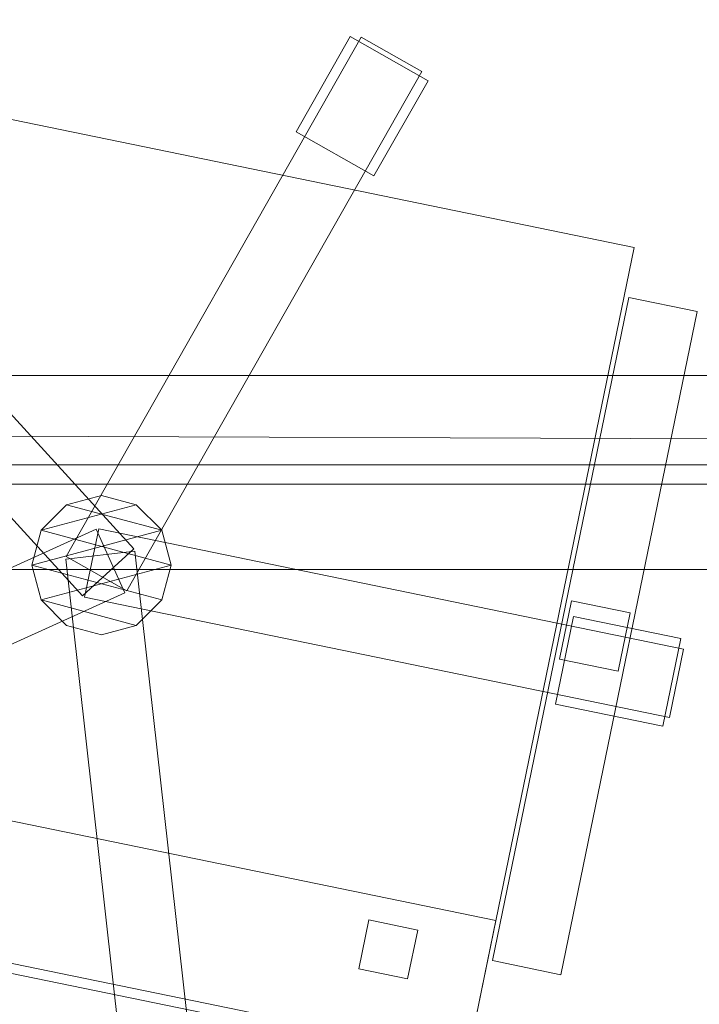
# Model space of a CAD drawing. Header units: millimetres. Extents: x -1675 to 29381, y -3645 to 22555.
# Tile 181 of 256: x 7582 to 7924, y 12991 to 13485. Entities that reach past the tile are written whole.
import ezdxf

# ---------------------------------------------------------------- set-up
doc = ezdxf.new("R2010")
doc.units = ezdxf.units.MM
doc.layers.add('A-GENM-____-OTLN', color=13, linetype='Continuous', lineweight=9)

msp = doc.modelspace()

# ---------------------------------------------------------------- meshes
at = {"layer": 'A-GENM-____-OTLN'}
mesh = msp.add_polyface(dxfattribs=at)
corners = [(9606.02, 11640, 1), (9606.02, 11190, 1), (9306.02, 11190, 1), (9306.02, 11640, 1), (256.83, 10770, 1), (6.83, 13252, 1), (256.83, 13252, 1), (6.83, 10170, 1), (5006.02, 11270.6, 1), (4706.02, 11640, 1), (5006.02, 11640, 1), (4706.02, 11204.55, 1), (256.83, 13303.58, 1), (256.83, 13450, 1), (6.83, 16140, 1), (256.83, 16140, 1), (256.83, 16249.12, 1), (13956.02, 16490, 1), (13776.02, 16140, 1), (13776.02, 17000, 1), (13956.02, 17000, 1), (14006.02, 16140, 1), (13956.02, 17990, 1), (13956.02, 17700, 1), (13776.02, 17700, 1), (13776.02, 18420, 1), (13956.02, 18420, 1), (12046.02, 18420, 1), (12896.02, 18420, 1), (12896.02, 18240, 1), (9606.02, 18240, 1), (9606.02, 17990, 1), (9306.02, 17990, 1), (11186.02, 18420, 1), (9306.02, 18420, 1), (9486.02, 18420, 1), (9486.02, 18420, 1), (10986.02, 18420, 1), (8336.02, 18420, 1), (8406.02, 18240, 1), (8156.02, 18240, 1), (6856.02, 18240, 1), (7156.02, 18420, 1), (7336.02, 18240, 1), (5230.75, 18420, 1), (5956.02, 18240, 1), (5006.02, 18240, 1), (4706.02, 18190.98, 1), (5006.02, 17990, 1), (4706.02, 17990, 1), (4706.02, 18240, 1), (256.83, 16450, 1), (256.83, 18240, 1), (256.83, 18420, 1), (256.83, 18850, 1)]
mesh.append_faces([[corners[k] for k in face] for face in [(8, 9, 10), (47, 48, 49)]], dxfattribs={"vtx0": -1})
mesh.append_faces([[corners[k] for k in face] for face in [(4, 5, 6), (5, 4, 7), (9, 8, 11), (13, 14, 15), (14, 13, 5), (18, 17, 21), (25, 22, 24), (30, 33, 29), (37, 30, 36), (41, 42, 43), (48, 47, 46)]], dxfattribs={"vtx0": -1, "vtx1": -1})
mesh.append_faces([[corners[k] for k in face] for face in [(35, 30, 34), (33, 30, 37), (44, 46, 47), (14, 53, 52)]], dxfattribs={"vtx0": -1, "vtx1": -1, "vtx2": -1})
mesh.append_faces([[corners[k] for k in face] for face in [(5, 12, 6), (14, 16, 15), (17, 18, 19), (22, 25, 26), (30, 32, 34), (30, 35, 36), (38, 39, 40), (44, 45, 46), (44, 47, 50), (53, 50, 52), (14, 54, 53)]], dxfattribs={"vtx0": -1, "vtx2": -1})
mesh.append_faces([[corners[k] for k in face] for face in [(13, 12, 5), (33, 27, 29), (51, 16, 14), (52, 51, 14)]], dxfattribs={"vtx1": -1, "vtx2": -1})
mesh.append_faces([[corners[k] for k in face] for face in [(0, 1, 2), (2, 3, 0), (19, 20, 17), (22, 23, 24), (27, 28, 29), (30, 31, 32)]], dxfattribs={"vtx2": -1})
mesh = msp.add_polyface(dxfattribs=at)
corners = [(4706.02, 11190, 2949), (256.83, 10225.04, 2949), (4706.02, 11204.55, 2949), (5006.02, 10170, 2949), (256.83, 10170, 2949), (5006.02, 11190, 2949), (5006.02, 11190, 2949), (5006.02, 11270.6, 2949), (256.83, 10770, 2949), (4706.02, 11640, 2949), (256.83, 13252, 2949), (5006.02, 11640, 2949), (256.83, 13303.58, 2949), (14006.02, 13252, 2949), (256.83, 16140, 2949), (13776.02, 16140, 2949), (256.83, 13450, 2949), (4706.02, 17990, 2949), (256.83, 16249.12, 2949), (4706.02, 18190.98, 2949), (5006.02, 17990, 2949), (5006.02, 18240, 2949), (5956.02, 18240, 2949), (256.83, 18240, 2949), (4706.02, 18240, 2949), (256.83, 16450, 2949), (6.83, 10170, 2949), (6.83, 13252, 2949), (6.83, 16140, 2949), (5230.75, 18420, 2949), (256.83, 18420, 2949), (256.83, 18850, 2949)]
mesh.append_faces([[corners[k] for k in face] for face in [(27, 8, 26), (28, 16, 27)]], dxfattribs={"vtx0": -1, "vtx1": -1})
mesh.append_faces([[corners[k] for k in face] for face in [(0, 1, 2), (0, 3, 4), (1, 0, 4), (3, 0, 5), (5, 0, 6), (7, 5, 6), (8, 2, 1), (2, 8, 9), (10, 11, 9), (9, 8, 10), (12, 13, 10), (14, 15, 16), (16, 15, 12), (17, 18, 19), (20, 21, 22), (20, 14, 17), (18, 17, 14), (19, 23, 24), (25, 19, 18), (23, 19, 25), (26, 1, 4), (2, 6, 0), (6, 2, 7), (8, 27, 10), (8, 1, 26), (7, 9, 11), (9, 7, 2), (27, 12, 10), (16, 28, 14), (16, 12, 27), (28, 18, 14), (19, 20, 17), (20, 19, 21), (29, 21, 19), (29, 19, 24), (25, 18, 28), (23, 25, 28), (28, 30, 23), (28, 31, 30)]], dxfattribs={"vtx0": -1, "vtx1": -1, "vtx2": -1})
mesh = msp.add_polyface(dxfattribs=at)
corners = [(9306.02, 10156.57, 2949), (5006.02, 10170, 2949), (9306.02, 10170, 2949), (9306.02, 11190, 2949), (5006.02, 11190, 2949), (13776.02, 10169.34, 2949), (13776.02, 10170, 2949), (9606.02, 11190, 2949), (9306.02, 11190, 2949), (5006.02, 11270.6, 2949), (14006.02, 13252, 2949), (9306.02, 11640, 2949), (13776.02, 10470, 2949), (9606.02, 11640, 2949), (5006.02, 11640, 2949), (256.83, 13252, 2949), (256.83, 13303.58, 2949), (14006.01, 16140, 2949), (13776.02, 16140, 2949), (9606.02, 17990, 2949), (9606.02, 18240, 2949), (12896.02, 18240, 2949), (6856.02, 18240, 2949), (5956.02, 18240, 2949), (6856.02, 18420, 2949), (8406.02, 18240, 2949), (9306.02, 18420, 2949), (9306.02, 17990, 2949), (256.83, 16140, 2949), (5006.02, 17990, 2949), (8156.02, 18240, 2949), (7336.02, 18240, 2949), (13776.02, 18420, 2949), (13776.02, 17700, 2949), (13776.02, 17000, 2949), (13956.02, 17000, 2949), (13956.02, 16490, 2949), (13956.02, 17990, 2949)]
mesh.append_faces([[corners[k] for k in face] for face in [(0, 1, 2), (3, 1, 4), (1, 3, 2), (5, 2, 6), (7, 6, 2), (3, 4, 8), (9, 8, 4), (10, 11, 9), (3, 8, 7), (6, 7, 12), (2, 3, 7), (13, 12, 7), (12, 13, 10), (8, 9, 11), (10, 13, 11), (10, 9, 14), (10, 14, 15), (10, 16, 17), (19, 20, 21), (22, 23, 24), (25, 26, 27), (28, 29, 18), (23, 22, 29), (30, 25, 27), (27, 18, 29), (29, 22, 31), (31, 30, 27), (19, 18, 27), (29, 31, 27), (21, 32, 33), (34, 33, 35), (21, 18, 19), (34, 21, 33), (18, 21, 34), (13, 7, 8), (8, 11, 13), (36, 18, 34), (32, 37, 33), (20, 19, 27), (20, 27, 26)]], dxfattribs={"vtx0": -1, "vtx1": -1, "vtx2": -1})
mesh.append_faces([[corners[k] for k in face] for face in [(18, 17, 16)]], dxfattribs={"vtx1": -1, "vtx2": -1})
mesh = msp.add_polyface(dxfattribs=at)
corners = [(9306.02, 10130, 1), (5006.02, 10144.28, 1), (9306.02, 10156.57, 1), (5006.02, 10130, 1), (5006.02, 10170, 1), (9306.02, 10170, 1), (9306.02, 11190, 1), (5006.02, 11190, 1), (256.83, 10130.71, 1), (13776.02, 10130, 1), (13776.02, 10169.34, 1), (256.83, 10170, 1), (13776.02, 10170, 1), (4706.02, 11190, 1), (256.83, 10225.04, 1), (4706.02, 11204.55, 1), (9606.02, 11190, 1), (9306.02, 11190, 1), (5006.02, 11270.6, 1), (14006.02, 13252, 1), (9306.02, 11640, 1), (13776.02, 10470, 1), (5006.02, 11190, 1), (9606.02, 11640, 1), (5006.02, 11640, 1), (256.83, 10770, 1), (256.83, 13252, 1), (4706.02, 11640, 1), (256.83, 13303.58, 1), (14006.01, 16140, 1), (13776.02, 16140, 1), (256.83, 16140, 1), (256.83, 13450, 1), (256.83, 16249.12, 1), (4706.02, 17990, 1), (5006.02, 17990, 1)]
mesh.append_faces([[corners[k] for k in face] for face in [(9, 2, 10), (11, 1, 8), (10, 5, 12), (13, 14, 15), (14, 13, 11), (12, 16, 21), (23, 21, 16), (18, 7, 22), (17, 18, 20), (25, 15, 14), (15, 25, 27), (28, 19, 26), (31, 30, 32), (32, 30, 28), (33, 34, 31)]], dxfattribs={"vtx0": -1, "vtx1": -1})
mesh.append_faces([[corners[k] for k in face] for face in [(0, 1, 2), (1, 0, 3), (2, 4, 5), (4, 2, 1), (6, 4, 7), (4, 6, 5), (3, 8, 1), (2, 9, 0), (1, 11, 4), (5, 10, 2), (16, 12, 5), (6, 7, 17), (18, 17, 7), (13, 4, 11), (19, 20, 18), (4, 13, 7), (5, 6, 16), (21, 23, 19), (19, 24, 26), (19, 28, 29), (31, 35, 30)]], dxfattribs={"vtx0": -1, "vtx1": -1, "vtx2": -1})
mesh.append_faces([[corners[k] for k in face] for face in [(6, 17, 16), (7, 13, 22), (19, 23, 20), (19, 18, 24), (26, 24, 27), (27, 25, 26)]], dxfattribs={"vtx0": -1, "vtx2": -1})
mesh.append_faces([[corners[k] for k in face] for face in [(30, 29, 28)]], dxfattribs={"vtx1": -1, "vtx2": -1})
mesh = msp.add_polyface(dxfattribs=at)
corners = [(14006.02, 16140), (6.83, 13252), (14006.02, 13252)]
mesh.append_faces([[corners[k] for k in face] for face in [(1, 2, 0)]])
mesh = msp.add_polyface(dxfattribs=at)
corners = [(14006.02, 13252, -50), (6.83, 16140, -50), (14006.02, 16140, -50)]
mesh.append_faces([[corners[k] for k in face] for face in [(1, 2, 0)]])
mesh = msp.add_polyface(dxfattribs=at)
corners = [(6.83, 13252, -50), (6.83, 16140, -50), (14006.02, 13252, -50)]
mesh.append_faces([[corners[k] for k in face] for face in [(1, 2, 0)]])
mesh = msp.add_polyface(dxfattribs=at)
corners = [(6.83, 16140), (6.83, 13252), (14006.02, 16140)]
mesh.append_faces([[corners[k] for k in face] for face in [(1, 2, 0)]])
mesh = msp.add_polyface(dxfattribs=at)
corners = [(14006.02, 16140, 3000), (6.83, 13252, 3000), (14006.02, 13252, 3000)]
mesh.append_faces([[corners[k] for k in face] for face in [(1, 2, 0)]])
mesh = msp.add_polyface(dxfattribs=at)
corners = [(14006.02, 13252, 2950), (6.83, 16140, 2950), (14006.02, 16140, 2950)]
mesh.append_faces([[corners[k] for k in face] for face in [(1, 2, 0)]])
mesh = msp.add_polyface(dxfattribs=at)
corners = [(6.83, 13252, 2950), (6.83, 16140, 2950), (14006.02, 13252, 2950)]
mesh.append_faces([[corners[k] for k in face] for face in [(1, 2, 0)]])
mesh = msp.add_polyface(dxfattribs=at)
corners = [(6.83, 16140, 3000), (6.83, 13252, 3000), (14006.02, 16140, 3000)]
mesh.append_faces([[corners[k] for k in face] for face in [(1, 2, 0)]])
mesh = msp.add_polyface(dxfattribs=at)
corners = [(6856.83, 13859.13, 750), (6856.83, 13209.13, 750), (8256.83, 13209.13, 750), (8256.83, 13859.13, 750)]
mesh.append_faces([[corners[k] for k in face] for face in [(0, 1, 2, 3)]])
mesh = msp.add_polyface(dxfattribs=at)
corners = [(8256.83, 13859.13, 710), (8256.83, 13209.13, 710), (6856.83, 13209.13, 710), (6856.83, 13859.13, 710)]
mesh.append_faces([[corners[k] for k in face] for face in [(0, 1, 2, 3)]])
mesh = msp.add_polyface(dxfattribs=at)
corners = [(7748.12, 13476.8, 35), (7720.94, 13428.98, 35), (7720.94, 13428.98, 95), (7748.12, 13476.8, 95)]
mesh.append_faces([[corners[k] for k in face] for face in [(0, 1, 2, 3)]])
mesh = msp.add_polyface(dxfattribs=at)
corners = [(7760.06, 13406.74, 35), (7720.94, 13428.98, 35), (7748.12, 13476.8, 35), (7787.24, 13454.56, 35)]
mesh.append_faces([[corners[k] for k in face] for face in [(3, 0, 1, 2)]])
mesh = msp.add_polyface(dxfattribs=at)
corners = [(7760.06, 13406.74, 95), (7787.24, 13454.56, 95), (7748.12, 13476.8, 95), (7720.94, 13428.98, 95)]
mesh.append_faces([[corners[k] for k in face] for face in [(1, 2, 3, 0)]])
mesh = msp.add_polyface(dxfattribs=at)
corners = [(7787.24, 13454.56, 35), (7748.12, 13476.8, 35), (7748.12, 13476.8, 95), (7787.24, 13454.56, 95)]
mesh.append_faces([[corners[k] for k in face] for face in [(3, 0, 1, 2)]])
mesh = msp.add_polyface(dxfattribs=at)
corners = [(7753.7, 13476.5, 82.5), (7605.46, 13215.68, 82.5), (7605.46, 13215.68, 117.5), (7753.7, 13476.5, 117.5)]
mesh.append_faces([[corners[k] for k in face] for face in [(0, 1, 2, 3)]])
mesh = msp.add_polyface(dxfattribs=at)
corners = [(7635.89, 13198.39, 82.5), (7605.46, 13215.68, 82.5), (7753.7, 13476.5, 82.5), (7784.13, 13459.21, 82.5)]
mesh.append_faces([[corners[k] for k in face] for face in [(1, 2, 3, 0)]])
mesh = msp.add_polyface(dxfattribs=at)
corners = [(7635.89, 13198.39, 117.5), (7784.13, 13459.21, 117.5), (7753.7, 13476.5, 117.5), (7605.46, 13215.68, 117.5)]
mesh.append_faces([[corners[k] for k in face] for face in [(3, 0, 1, 2)]])
mesh = msp.add_polyface(dxfattribs=at)
corners = [(7784.13, 13459.21, 82.5), (7753.7, 13476.5, 82.5), (7753.7, 13476.5, 117.5), (7784.13, 13459.21, 117.5)]
mesh.append_faces([[corners[k] for k in face] for face in [(0, 1, 2, 3)]])
mesh = msp.add_polyface(dxfattribs=at)
corners = [(7355.59, 13051.98, 400), (7440.12, 13463.38, 400), (7890.71, 13370.79, 400), (7806.17, 12959.38, 400)]
mesh.append_faces([[corners[k] for k in face] for face in [(2, 3, 0, 1)]])
mesh = msp.add_polyface(dxfattribs=at)
corners = [(7355.59, 13051.98, 470), (7806.17, 12959.38, 470), (7890.71, 13370.79, 470), (7440.12, 13463.38, 470)]
mesh.append_faces([[corners[k] for k in face] for face in [(2, 3, 0, 1)]])
mesh = msp.add_polyface(dxfattribs=at)
corners = [(7890.71, 13370.79, 400), (7440.12, 13463.38, 400), (7440.12, 13463.38, 470), (7890.71, 13370.79, 470)]
mesh.append_faces([[corners[k] for k in face] for face in [(0, 1, 2, 3)]])
mesh = msp.add_polyface(dxfattribs=at)
corners = [(7635.89, 13198.39, 82.5), (7784.13, 13459.21, 82.5), (7784.13, 13459.21, 117.5), (7635.89, 13198.39, 117.5)]
mesh.append_faces([[corners[k] for k in face] for face in [(2, 3, 0, 1)]])
mesh = msp.add_polyface(dxfattribs=at)
corners = [(7760.06, 13406.74, 35), (7787.24, 13454.56, 35), (7787.24, 13454.56, 95), (7760.06, 13406.74, 95)]
mesh.append_faces([[corners[k] for k in face] for face in [(2, 3, 0, 1)]])
mesh = msp.add_polyface(dxfattribs=at)
corners = [(7639.44, 13219.49, 82.5), (7613.59, 13195.89, 82.5), (7411.35, 13417.47, 82.5), (7437.2, 13441.07, 82.5)]
mesh.append_faces([[corners[k] for k in face] for face in [(0, 1, 2, 3)]])
mesh = msp.add_polyface(dxfattribs=at)
corners = [(7639.44, 13219.49, 117.5), (7437.2, 13441.07, 117.5), (7411.35, 13417.47, 117.5), (7613.59, 13195.89, 117.5)]
mesh.append_faces([[corners[k] for k in face] for face in [(0, 1, 2, 3)]])
mesh = msp.add_polyface(dxfattribs=at)
corners = [(7639.44, 13219.49, 82.5), (7437.2, 13441.07, 82.5), (7437.2, 13441.07, 117.5), (7639.44, 13219.49, 117.5)]
mesh.append_faces([[corners[k] for k in face] for face in [(1, 2, 3, 0)]])
mesh = msp.add_polyface(dxfattribs=at)
corners = [(7720.94, 13428.98, 35), (7760.06, 13406.74, 35), (7760.06, 13406.74, 95), (7720.94, 13428.98, 95)]
mesh.append_faces([[corners[k] for k in face] for face in [(1, 2, 3, 0)]])
mesh = msp.add_polyface(dxfattribs=at)
corners = [(7411.35, 13417.47, 82.5), (7613.59, 13195.89, 82.5), (7613.59, 13195.89, 117.5), (7411.35, 13417.47, 117.5)]
mesh.append_faces([[corners[k] for k in face] for face in [(0, 1, 2, 3)]])
mesh = msp.add_polyface(dxfattribs=at)
corners = [(7806.17, 12959.38, 400), (7890.71, 13370.79, 400), (7890.71, 13370.79, 470), (7806.17, 12959.38, 470)]
mesh.append_faces([[corners[k] for k in face] for face in [(2, 3, 0, 1)]])
mesh = msp.add_polyface(dxfattribs=at)
corners = [(7888.13, 13345.8, 612.5), (7819.69, 13012.76, 612.5), (7819.69, 13012.76, 647.5), (7888.13, 13345.8, 647.5)]
mesh.append_faces([[corners[k] for k in face] for face in [(0, 1, 2, 3)]])
mesh = msp.add_polyface(dxfattribs=at)
corners = [(7819.69, 13012.76, 612.5), (7888.13, 13345.8, 612.5), (7922.41, 13338.75, 612.5), (7853.97, 13005.71, 612.5)]
mesh.append_faces([[corners[k] for k in face] for face in [(1, 2, 3, 0)]])
mesh = msp.add_polyface(dxfattribs=at)
corners = [(7819.69, 13012.76, 647.5), (7853.97, 13005.71, 647.5), (7922.41, 13338.75, 647.5), (7888.13, 13345.8, 647.5)]
mesh.append_faces([[corners[k] for k in face] for face in [(3, 0, 1, 2)]])
mesh = msp.add_polyface(dxfattribs=at)
corners = [(7922.41, 13338.75, 612.5), (7888.13, 13345.8, 612.5), (7888.13, 13345.8, 647.5), (7922.41, 13338.75, 647.5)]
mesh.append_faces([[corners[k] for k in face] for face in [(0, 1, 2, 3)]])
mesh = msp.add_polyface(dxfattribs=at)
corners = [(7853.97, 13005.71, 612.5), (7922.41, 13338.75, 612.5), (7922.41, 13338.75, 647.5), (7853.97, 13005.71, 647.5)]
mesh.append_faces([[corners[k] for k in face] for face in [(2, 3, 0, 1)]])
mesh = msp.add_polyface(dxfattribs=at)
corners = [(8181.83, 13306.63, 640), (6931.83, 13306.63, 640), (6931.83, 13306.63, 710), (8181.83, 13306.63, 710)]
mesh.append_faces([[corners[k] for k in face] for face in [(0, 1, 2, 3)]])
mesh = msp.add_polyface(dxfattribs=at)
corners = [(6931.83, 13261.63, 640), (6931.83, 13306.63, 640), (8181.83, 13306.63, 640), (8181.83, 13261.63, 640)]
mesh.append_faces([[corners[k] for k in face] for face in [(1, 2, 3, 0)]])
mesh = msp.add_polyface(dxfattribs=at)
corners = [(6931.83, 13261.63, 710), (8181.83, 13261.63, 710), (8181.83, 13306.63, 710), (6931.83, 13306.63, 710)]
mesh.append_faces([[corners[k] for k in face] for face in [(2, 3, 0, 1)]])
mesh = msp.add_polyface(dxfattribs=at)
corners = [(6931.83, 13261.63, 640), (8181.83, 13261.63, 640), (8181.83, 13261.63, 710), (6931.83, 13261.63, 710)]
mesh.append_faces([[corners[k] for k in face] for face in [(2, 3, 0, 1)]])
mesh = msp.add_polyface(dxfattribs=at)
corners = [(14006.02, 10170, -50), (6.83, 13252, -50), (14006.02, 13252, -50)]
mesh.append_faces([[corners[k] for k in face] for face in [(1, 2, 0)]])
mesh = msp.add_polyface(dxfattribs=at)
corners = [(14006.02, 13252), (6.83, 10170), (14006.02, 10170)]
mesh.append_faces([[corners[k] for k in face] for face in [(1, 2, 0)]])
mesh = msp.add_polyface(dxfattribs=at)
corners = [(6.83, 13252), (6.83, 13252, -50), (14006.02, 13252)]
mesh.append_faces([[corners[k] for k in face] for face in [(0, 1, 2)]])
mesh = msp.add_polyface(dxfattribs=at)
corners = [(6.83, 10170, -50), (6.83, 13252, -50), (14006.02, 10170, -50)]
mesh.append_faces([[corners[k] for k in face] for face in [(1, 2, 0)]])
mesh = msp.add_polyface(dxfattribs=at)
corners = [(6.83, 13252), (6.83, 10170), (14006.02, 13252)]
mesh.append_faces([[corners[k] for k in face] for face in [(1, 2, 0)]])
mesh = msp.add_polyface(dxfattribs=at)
corners = [(6.83, 13252), (14006.02, 13252, -50), (6.83, 13252, -50)]
mesh.append_faces([[corners[k] for k in face] for face in [(0, 1, 2)]])
mesh = msp.add_polyface(dxfattribs=at)
corners = [(14006.02, 13252), (14006.02, 13252, -50), (6.83, 13252)]
mesh.append_faces([[corners[k] for k in face] for face in [(0, 1, 2)]])
mesh = msp.add_polyface(dxfattribs=at)
corners = [(14006.02, 13252), (6.83, 13252, -50), (14006.02, 13252, -50)]
mesh.append_faces([[corners[k] for k in face] for face in [(0, 1, 2)]])
mesh = msp.add_polyface(dxfattribs=at)
corners = [(14006.02, 10170, 2950), (6.83, 13252, 2950), (14006.02, 13252, 2950)]
mesh.append_faces([[corners[k] for k in face] for face in [(1, 2, 0)]])
mesh = msp.add_polyface(dxfattribs=at)
corners = [(14006.02, 13252, 3000), (6.83, 10170, 3000), (14006.02, 10170, 3000)]
mesh.append_faces([[corners[k] for k in face] for face in [(1, 2, 0)]])
mesh = msp.add_polyface(dxfattribs=at)
corners = [(6.83, 13252, 3000), (6.83, 13252, 2950), (14006.02, 13252, 3000)]
mesh.append_faces([[corners[k] for k in face] for face in [(0, 1, 2)]])
mesh = msp.add_polyface(dxfattribs=at)
corners = [(6.83, 10170, 2950), (6.83, 13252, 2950), (14006.02, 10170, 2950)]
mesh.append_faces([[corners[k] for k in face] for face in [(1, 2, 0)]])
mesh = msp.add_polyface(dxfattribs=at)
corners = [(6.83, 13252, 3000), (6.83, 10170, 3000), (14006.02, 13252, 3000)]
mesh.append_faces([[corners[k] for k in face] for face in [(1, 2, 0)]])
mesh = msp.add_polyface(dxfattribs=at)
corners = [(6.83, 13252, 3000), (14006.02, 13252, 2950), (6.83, 13252, 2950)]
mesh.append_faces([[corners[k] for k in face] for face in [(0, 1, 2)]])
mesh = msp.add_polyface(dxfattribs=at)
corners = [(14006.02, 13252, 3000), (14006.02, 13252, 2950), (6.83, 13252, 3000)]
mesh.append_faces([[corners[k] for k in face] for face in [(0, 1, 2)]])
mesh = msp.add_polyface(dxfattribs=at)
corners = [(14006.02, 13252, 3000), (6.83, 13252, 2950), (14006.02, 13252, 2950)]
mesh.append_faces([[corners[k] for k in face] for face in [(0, 1, 2)]])
mesh = msp.add_polyface(dxfattribs=at)
corners = [(7653.46, 13228.88, 395), (7640.65, 13241.69, 395), (7623.15, 13246.38, 395), (7605.65, 13241.69, 395), (7592.84, 13228.88, 395), (7588.15, 13211.38, 395), (7592.84, 13193.88, 395), (7605.65, 13181.07, 395), (7623.15, 13176.38, 395), (7640.65, 13181.07, 395), (7653.46, 13193.88, 395), (7658.15, 13211.38, 395)]
mesh.append_faces([[corners[k] for k in face] for face in [(9, 6, 7, 8)]], dxfattribs={"vtx0": -1})
mesh.append_faces([[corners[k] for k in face] for face in [(4, 11, 0, 1)]], dxfattribs={"vtx0": -1, "vtx3": -1})
mesh.append_faces([[corners[k] for k in face] for face in [(3, 4, 1, 2)]], dxfattribs={"vtx1": -1})
mesh.append_faces([[corners[k] for k in face] for face in [(5, 6, 11, 4), (10, 11, 6, 9)]], dxfattribs={"vtx1": -1, "vtx2": -1})
mesh = msp.add_polyface(dxfattribs=at)
corners = [(7640.65, 13181.07, 115), (7623.15, 13176.38, 115), (7605.65, 13181.07, 115), (7592.84, 13193.88, 115), (7588.15, 13211.38, 115), (7592.84, 13228.88, 115), (7605.65, 13241.69, 115), (7623.15, 13246.38, 115), (7640.65, 13241.69, 115), (7653.46, 13228.88, 115), (7658.15, 13211.38, 115), (7653.46, 13193.88, 115)]
mesh.append_faces([[corners[k] for k in face] for face in [(9, 4, 5, 6)]], dxfattribs={"vtx0": -1, "vtx3": -1})
mesh.append_faces([[corners[k] for k in face] for face in [(8, 9, 6, 7)]], dxfattribs={"vtx1": -1})
mesh.append_faces([[corners[k] for k in face] for face in [(10, 11, 4, 9)]], dxfattribs={"vtx1": -1, "vtx2": -1})
mesh.append_faces([[corners[k] for k in face] for face in [(11, 0, 3, 4)]], dxfattribs={"vtx1": -1, "vtx3": -1})
mesh.append_faces([[corners[k] for k in face] for face in [(0, 1, 2, 3)]], dxfattribs={"vtx3": -1})
mesh = msp.add_polyface(dxfattribs=at)
corners = [(7623.15, 13246.38, 115), (7605.65, 13241.69, 115), (7605.65, 13241.69, 395), (7623.15, 13246.38, 395)]
mesh.append_faces([[corners[k] for k in face] for face in [(3, 0, 1, 2)]])
mesh = msp.add_polyface(dxfattribs=at)
corners = [(7640.65, 13241.69, 115), (7623.15, 13246.38, 115), (7623.15, 13246.38, 395), (7640.65, 13241.69, 395)]
mesh.append_faces([[corners[k] for k in face] for face in [(3, 0, 1, 2)]])
mesh = msp.add_polyface(dxfattribs=at)
corners = [(7605.65, 13241.69, 115), (7592.84, 13228.88, 115), (7592.84, 13228.88, 395), (7605.65, 13241.69, 395)]
mesh.append_faces([[corners[k] for k in face] for face in [(0, 1, 2, 3)]])
mesh = msp.add_polyface(dxfattribs=at)
corners = [(7653.46, 13228.88, 115), (7640.65, 13241.69, 115), (7640.65, 13241.69, 395), (7653.46, 13228.88, 395)]
mesh.append_faces([[corners[k] for k in face] for face in [(2, 3, 0, 1)]])
mesh = msp.add_polyface(dxfattribs=at)
corners = [(7620.48, 13229.39, 82.5), (7634.93, 13197.51, 82.5), (7361.7, 13073.63, 82.5), (7347.24, 13105.51, 82.5)]
mesh.append_faces([[corners[k] for k in face] for face in [(3, 0, 1, 2)]])
mesh = msp.add_polyface(dxfattribs=at)
corners = [(7620.48, 13229.39, 117.5), (7347.24, 13105.51, 117.5), (7361.7, 13073.63, 117.5), (7634.93, 13197.51, 117.5)]
mesh.append_faces([[corners[k] for k in face] for face in [(1, 2, 3, 0)]])
mesh = msp.add_polyface(dxfattribs=at)
corners = [(7620.48, 13229.39, 82.5), (7347.24, 13105.51, 82.5), (7347.24, 13105.51, 117.5), (7620.48, 13229.39, 117.5)]
mesh.append_faces([[corners[k] for k in face] for face in [(0, 1, 2, 3)]])
mesh = msp.add_polyface(dxfattribs=at)
corners = [(7621.77, 13229.53, 82.5), (7614.73, 13195.25, 82.5), (7614.73, 13195.25, 117.5), (7621.77, 13229.53, 117.5)]
mesh.append_faces([[corners[k] for k in face] for face in [(0, 1, 2, 3)]])
mesh = msp.add_polyface(dxfattribs=at)
corners = [(7614.73, 13195.25, 82.5), (7621.77, 13229.53, 82.5), (7915.63, 13169.15, 82.5), (7908.59, 13134.86, 82.5)]
mesh.append_faces([[corners[k] for k in face] for face in [(2, 3, 0, 1)]])
mesh = msp.add_polyface(dxfattribs=at)
corners = [(7614.73, 13195.25, 117.5), (7908.59, 13134.86, 117.5), (7915.63, 13169.15, 117.5), (7621.77, 13229.53, 117.5)]
mesh.append_faces([[corners[k] for k in face] for face in [(2, 3, 0, 1)]])
mesh = msp.add_polyface(dxfattribs=at)
corners = [(7634.93, 13197.51, 82.5), (7620.48, 13229.39, 82.5), (7620.48, 13229.39, 117.5), (7634.93, 13197.51, 117.5)]
mesh.append_faces([[corners[k] for k in face] for face in [(2, 3, 0, 1)]])
mesh = msp.add_polyface(dxfattribs=at)
corners = [(7915.63, 13169.15, 82.5), (7621.77, 13229.53, 82.5), (7621.77, 13229.53, 117.5), (7915.63, 13169.15, 117.5)]
mesh.append_faces([[corners[k] for k in face] for face in [(0, 1, 2, 3)]])
mesh = msp.add_polyface(dxfattribs=at)
corners = [(7592.84, 13228.88, 115), (7588.15, 13211.38, 115), (7588.15, 13211.38, 395), (7592.84, 13228.88, 395)]
mesh.append_faces([[corners[k] for k in face] for face in [(3, 0, 1, 2)]])
mesh = msp.add_polyface(dxfattribs=at)
corners = [(7658.15, 13211.38, 115), (7653.46, 13228.88, 115), (7653.46, 13228.88, 395), (7658.15, 13211.38, 395)]
mesh.append_faces([[corners[k] for k in face] for face in [(1, 2, 3, 0)]])
mesh = msp.add_polyface(dxfattribs=at)
corners = [(7613.59, 13195.89, 82.5), (7639.44, 13219.49, 82.5), (7639.44, 13219.49, 117.5), (7613.59, 13195.89, 117.5)]
mesh.append_faces([[corners[k] for k in face] for face in [(1, 2, 3, 0)]])
mesh = msp.add_polyface(dxfattribs=at)
corners = [(7639.98, 13218.3, 82.5), (7605.2, 13214.4, 82.5), (7605.2, 13214.4, 117.5), (7639.98, 13218.3, 117.5)]
mesh.append_faces([[corners[k] for k in face] for face in [(0, 1, 2, 3)]])
mesh = msp.add_polyface(dxfattribs=at)
corners = [(7605.2, 13214.4, 82.5), (7639.98, 13218.3, 82.5), (7673.36, 12920.16, 82.5), (7638.58, 12916.27, 82.5)]
mesh.append_faces([[corners[k] for k in face] for face in [(0, 1, 2, 3)]])
mesh = msp.add_polyface(dxfattribs=at)
corners = [(7605.2, 13214.4, 117.5), (7638.58, 12916.27, 117.5), (7673.36, 12920.16, 117.5), (7639.98, 13218.3, 117.5)]
mesh.append_faces([[corners[k] for k in face] for face in [(0, 1, 2, 3)]])
mesh = msp.add_polyface(dxfattribs=at)
corners = [(7605.46, 13215.68, 82.5), (7635.89, 13198.39, 82.5), (7635.89, 13198.39, 117.5), (7605.46, 13215.68, 117.5)]
mesh.append_faces([[corners[k] for k in face] for face in [(1, 2, 3, 0)]])
mesh = msp.add_polyface(dxfattribs=at)
corners = [(7673.36, 12920.16, 82.5), (7639.98, 13218.3, 82.5), (7639.98, 13218.3, 117.5), (7673.36, 12920.16, 117.5)]
mesh.append_faces([[corners[k] for k in face] for face in [(2, 3, 0, 1)]])
mesh = msp.add_polyface(dxfattribs=at)
corners = [(7588.15, 13211.38, 115), (7592.84, 13193.88, 115), (7592.84, 13193.88, 395), (7588.15, 13211.38, 395)]
mesh.append_faces([[corners[k] for k in face] for face in [(0, 1, 2, 3)]])
mesh = msp.add_polyface(dxfattribs=at)
corners = [(7605.2, 13214.4, 82.5), (7638.58, 12916.27, 82.5), (7638.58, 12916.27, 117.5), (7605.2, 13214.4, 117.5)]
mesh.append_faces([[corners[k] for k in face] for face in [(3, 0, 1, 2)]])
mesh = msp.add_polyface(dxfattribs=at)
corners = [(7653.46, 13193.88, 115), (7658.15, 13211.38, 115), (7658.15, 13211.38, 395), (7653.46, 13193.88, 395)]
mesh.append_faces([[corners[k] for k in face] for face in [(2, 3, 0, 1)]])
mesh = msp.add_polyface(dxfattribs=at)
corners = [(6856.83, 13209.13, 710), (8256.83, 13209.13, 710), (8256.83, 13209.13, 750), (6856.83, 13209.13, 750)]
mesh.append_faces([[corners[k] for k in face] for face in [(2, 3, 0, 1)]])
mesh = msp.add_polyface(dxfattribs=at)
corners = [(7361.7, 13073.63, 82.5), (7634.93, 13197.51, 82.5), (7634.93, 13197.51, 117.5), (7361.7, 13073.63, 117.5)]
mesh.append_faces([[corners[k] for k in face] for face in [(2, 3, 0, 1)]])
mesh = msp.add_polyface(dxfattribs=at)
corners = [(7614.73, 13195.25, 82.5), (7908.59, 13134.86, 82.5), (7908.59, 13134.86, 117.5), (7614.73, 13195.25, 117.5)]
mesh.append_faces([[corners[k] for k in face] for face in [(2, 3, 0, 1)]])
mesh = msp.add_polyface(dxfattribs=at)
corners = [(7592.84, 13193.88, 115), (7605.65, 13181.07, 115), (7605.65, 13181.07, 395), (7592.84, 13193.88, 395)]
mesh.append_faces([[corners[k] for k in face] for face in [(0, 1, 2, 3)]])
mesh = msp.add_polyface(dxfattribs=at)
corners = [(7640.65, 13181.07, 115), (7653.46, 13193.88, 115), (7653.46, 13193.88, 395), (7640.65, 13181.07, 395)]
mesh.append_faces([[corners[k] for k in face] for face in [(2, 3, 0, 1)]])
mesh = msp.add_polyface(dxfattribs=at)
corners = [(7859.38, 13193.47, 440), (7853.34, 13164.08, 440), (7853.34, 13164.08, 640), (7859.38, 13193.47, 640)]
mesh.append_faces([[corners[k] for k in face] for face in [(3, 0, 1, 2)]])
mesh = msp.add_polyface(dxfattribs=at)
corners = [(7853.34, 13164.08, 440), (7859.38, 13193.47, 440), (7888.76, 13187.43, 440), (7882.72, 13158.04, 440)]
mesh.append_faces([[corners[k] for k in face] for face in [(2, 3, 0, 1)]])
mesh = msp.add_polyface(dxfattribs=at)
corners = [(7853.34, 13164.08, 640), (7882.72, 13158.04, 640), (7888.76, 13187.43, 640), (7859.38, 13193.47, 640)]
mesh.append_faces([[corners[k] for k in face] for face in [(2, 3, 0, 1)]])
mesh = msp.add_polyface(dxfattribs=at)
corners = [(7888.76, 13187.43, 440), (7859.38, 13193.47, 440), (7859.38, 13193.47, 640), (7888.76, 13187.43, 640)]
mesh.append_faces([[corners[k] for k in face] for face in [(0, 1, 2, 3)]])
mesh = msp.add_polyface(dxfattribs=at)
corners = [(7860.32, 13185.62, 35), (7851.26, 13141.54, 35), (7851.26, 13141.54, 95), (7860.32, 13185.62, 95)]
mesh.append_faces([[corners[k] for k in face] for face in [(0, 1, 2, 3)]])
mesh = msp.add_polyface(dxfattribs=at)
corners = [(7851.26, 13141.54, 35), (7860.32, 13185.62, 35), (7914.19, 13174.55, 35), (7905.13, 13130.47, 35)]
mesh.append_faces([[corners[k] for k in face] for face in [(2, 3, 0, 1)]])
mesh = msp.add_polyface(dxfattribs=at)
corners = [(7851.26, 13141.54, 95), (7905.13, 13130.47, 95), (7914.19, 13174.55, 95), (7860.32, 13185.62, 95)]
mesh.append_faces([[corners[k] for k in face] for face in [(2, 3, 0, 1)]])
mesh = msp.add_polyface(dxfattribs=at)
corners = [(7914.19, 13174.55, 35), (7860.32, 13185.62, 35), (7860.32, 13185.62, 95), (7914.19, 13174.55, 95)]
mesh.append_faces([[corners[k] for k in face] for face in [(0, 1, 2, 3)]])
mesh = msp.add_polyface(dxfattribs=at)
corners = [(7882.72, 13158.04, 440), (7888.76, 13187.43, 440), (7888.76, 13187.43, 640), (7882.72, 13158.04, 640)]
mesh.append_faces([[corners[k] for k in face] for face in [(1, 2, 3, 0)]])
mesh = msp.add_polyface(dxfattribs=at)
corners = [(7605.65, 13181.07, 115), (7623.15, 13176.38, 115), (7623.15, 13176.38, 395), (7605.65, 13181.07, 395)]
mesh.append_faces([[corners[k] for k in face] for face in [(2, 3, 0, 1)]])
mesh = msp.add_polyface(dxfattribs=at)
corners = [(7623.15, 13176.38, 115), (7640.65, 13181.07, 115), (7640.65, 13181.07, 395), (7623.15, 13176.38, 395)]
mesh.append_faces([[corners[k] for k in face] for face in [(2, 3, 0, 1)]])
mesh = msp.add_polyface(dxfattribs=at)
corners = [(7905.13, 13130.47, 35), (7914.19, 13174.55, 35), (7914.19, 13174.55, 95), (7905.13, 13130.47, 95)]
mesh.append_faces([[corners[k] for k in face] for face in [(2, 3, 0, 1)]])
mesh = msp.add_polyface(dxfattribs=at)
corners = [(7908.59, 13134.86, 82.5), (7915.63, 13169.15, 82.5), (7915.63, 13169.15, 117.5), (7908.59, 13134.86, 117.5)]
mesh.append_faces([[corners[k] for k in face] for face in [(1, 2, 3, 0)]])
mesh = msp.add_polyface(dxfattribs=at)
corners = [(7853.34, 13164.08, 440), (7882.72, 13158.04, 440), (7882.72, 13158.04, 640), (7853.34, 13164.08, 640)]
mesh.append_faces([[corners[k] for k in face] for face in [(2, 3, 0, 1)]])
mesh = msp.add_polyface(dxfattribs=at)
corners = [(7851.26, 13141.54, 35), (7905.13, 13130.47, 35), (7905.13, 13130.47, 95), (7851.26, 13141.54, 95)]
mesh.append_faces([[corners[k] for k in face] for face in [(2, 3, 0, 1)]])
mesh = msp.add_polyface(dxfattribs=at)
corners = [(7356.59, 13056.87, 460), (7370.68, 13125.44, 460), (7821.27, 13032.85, 460), (7807.18, 12964.28, 460)]
mesh.append_faces([[corners[k] for k in face] for face in [(2, 3, 0, 1)]])
mesh = msp.add_polyface(dxfattribs=at)
corners = [(7356.59, 13056.87, 940), (7807.18, 12964.28, 940), (7821.27, 13032.85, 940), (7370.68, 13125.44, 940)]
mesh.append_faces([[corners[k] for k in face] for face in [(2, 3, 0, 1)]])
mesh = msp.add_polyface(dxfattribs=at)
corners = [(7821.27, 13032.85, 460), (7370.68, 13125.44, 460), (7370.68, 13125.44, 940), (7821.27, 13032.85, 940)]
mesh.append_faces([[corners[k] for k in face] for face in [(0, 1, 2, 3)]])
mesh = msp.add_polyface(dxfattribs=at)
corners = [(7356.59, 13056.87, 460), (7807.18, 12964.28, 460), (7807.18, 12964.28, 940), (7356.59, 13056.87, 940)]
mesh.append_faces([[corners[k] for k in face] for face in [(1, 2, 3, 0)]])
mesh = msp.add_polyface(dxfattribs=at)
corners = [(7355.59, 13051.98, 400), (7806.17, 12959.38, 400), (7806.17, 12959.38, 470), (7355.59, 13051.98, 470)]
mesh.append_faces([[corners[k] for k in face] for face in [(2, 3, 0, 1)]])
mesh = msp.add_polyface(dxfattribs=at)
corners = [(7757.53, 13033.19, 460), (7752.5, 13008.7, 460), (7752.5, 13008.7, 860), (7757.53, 13033.19, 860)]
mesh.append_faces([[corners[k] for k in face] for face in [(0, 1, 2, 3)]])
mesh = msp.add_polyface(dxfattribs=at)
corners = [(7752.5, 13008.7, 460), (7757.53, 13033.19, 460), (7782.02, 13028.15, 460), (7776.99, 13003.67, 460)]
mesh.append_faces([[corners[k] for k in face] for face in [(1, 2, 3, 0)]])
mesh = msp.add_polyface(dxfattribs=at)
corners = [(7752.5, 13008.7, 860), (7776.99, 13003.67, 860), (7782.02, 13028.15, 860), (7757.53, 13033.19, 860)]
mesh.append_faces([[corners[k] for k in face] for face in [(3, 0, 1, 2)]])
mesh = msp.add_polyface(dxfattribs=at)
corners = [(7782.02, 13028.15, 460), (7757.53, 13033.19, 460), (7757.53, 13033.19, 860), (7782.02, 13028.15, 860)]
mesh.append_faces([[corners[k] for k in face] for face in [(0, 1, 2, 3)]])
mesh = msp.add_polyface(dxfattribs=at)
corners = [(7807.18, 12964.28, 460), (7821.27, 13032.85, 460), (7821.27, 13032.85, 940), (7807.18, 12964.28, 940)]
mesh.append_faces([[corners[k] for k in face] for face in [(1, 2, 3, 0)]])
mesh = msp.add_polyface(dxfattribs=at)
corners = [(7776.99, 13003.67, 460), (7782.02, 13028.15, 460), (7782.02, 13028.15, 860), (7776.99, 13003.67, 860)]
mesh.append_faces([[corners[k] for k in face] for face in [(1, 2, 3, 0)]])
mesh = msp.add_polyface(dxfattribs=at)
corners = [(7819.69, 13012.76, 612.5), (7853.97, 13005.71, 612.5), (7853.97, 13005.71, 647.5), (7819.69, 13012.76, 647.5)]
mesh.append_faces([[corners[k] for k in face] for face in [(1, 2, 3, 0)]])
mesh = msp.add_polyface(dxfattribs=at)
corners = [(7752.5, 13008.7, 460), (7776.99, 13003.67, 460), (7776.99, 13003.67, 860), (7752.5, 13008.7, 860)]
mesh.append_faces([[corners[k] for k in face] for face in [(1, 2, 3, 0)]])

doc.saveas('drawing.dxf')
